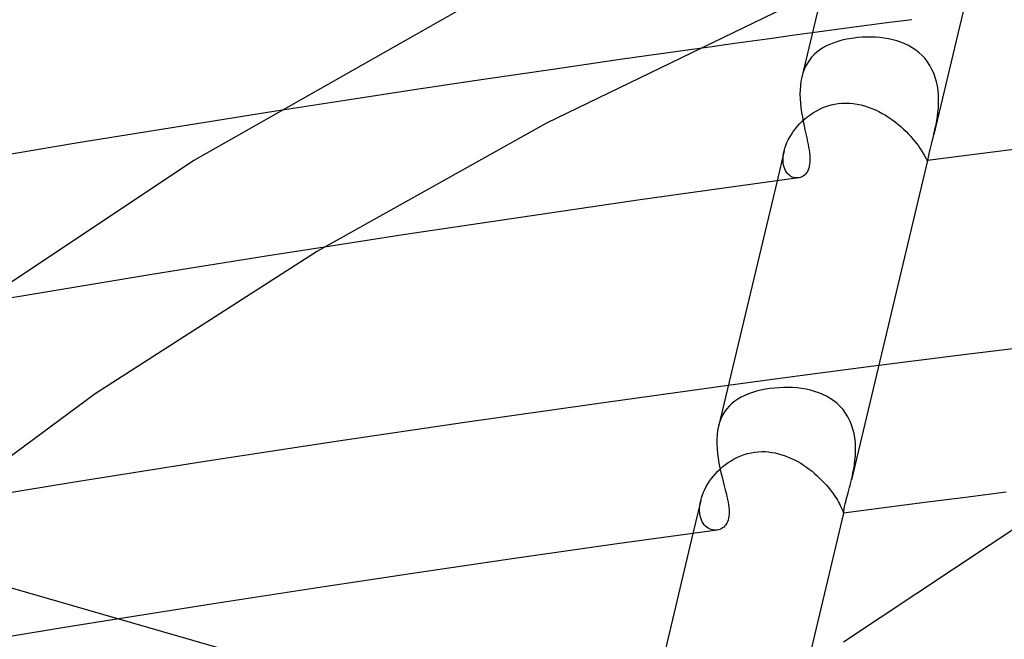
# Model space of a CAD drawing. Header units: millimetres. Extents: x -519 to 519, y -260 to 440.
# Tile 66 of 107: x -126 to -98, y 321 to 339. Entities that reach past the tile are written whole.
import ezdxf

# ---------------------------------------------------------------- set-up
doc = ezdxf.new("R2010")
doc.units = ezdxf.units.MM
doc.layers.add('HIDDEN', color=7, linetype='Continuous')
doc.layers.add('THICK', color=7, linetype='Continuous')

msp = doc.modelspace()

# ---------------------------------------------------------------- linework, layer by layer
at = {"layer": 'HIDDEN'}
for p, q in [((-101.103, 338.598), (-101.813, 338.505)), ((-103.215, 338.318), (-103.911, 338.224)), ((-102.517, 338.412), (-103.215, 338.318)), ((-101.813, 338.505), (-102.517, 338.412)), ((-103.218, 337.977), (-103.326, 337.939)), ((-103.106, 338.009), (-103.218, 337.977)), ((-102.989, 338.038), (-103.106, 338.009)), ((-102.868, 338.062), (-102.989, 338.038)), ((-102.744, 338.081), (-102.868, 338.062)), ((-102.624, 338.095), (-102.744, 338.081)), ((-102.501, 338.104), (-102.624, 338.095)), ((-102.377, 338.109), (-102.501, 338.104)), ((-102.254, 338.109), (-102.377, 338.109)), ((-102.13, 338.105), (-102.254, 338.109)), ((-102.006, 338.095), (-102.13, 338.105)), ((-101.884, 338.08), (-102.006, 338.095)), ((-101.763, 338.06), (-101.884, 338.08)), ((-101.643, 338.033), (-101.763, 338.06)), ((-101.527, 338.001), (-101.643, 338.033)), ((-101.412, 337.962), (-101.527, 338.001)), ((-107.303, 337.758), (-109.265, 337.48)), ((-103.704, 337.742), (-103.785, 337.679)), ((-103.618, 337.799), (-103.704, 337.742)), ((-103.526, 337.85), (-103.618, 337.799)), ((-103.428, 337.897), (-103.526, 337.85)), ((-103.326, 337.939), (-103.428, 337.897)), ((-101.301, 337.917), (-101.412, 337.962)), ((-101.194, 337.865), (-101.301, 337.917)), ((-101.091, 337.806), (-101.194, 337.865)), ((-100.993, 337.74), (-101.091, 337.806)), ((-100.9, 337.667), (-100.993, 337.74)), ((-109.265, 337.48), (-111.226, 337.197)), ((-103.992, 337.46), (-104.049, 337.375)), ((-103.929, 337.539), (-103.992, 337.46)), ((-103.86, 337.612), (-103.929, 337.539)), ((-103.785, 337.679), (-103.86, 337.612)), ((-100.813, 337.586), (-100.9, 337.667)), ((-100.732, 337.498), (-100.813, 337.586)), ((-100.659, 337.404), (-100.732, 337.498)), ((-111.226, 337.197), (-113.184, 336.91)), ((-104.142, 337.188), (-104.178, 337.087)), ((-104.099, 337.284), (-104.142, 337.188)), ((-104.049, 337.375), (-104.099, 337.284)), ((-100.593, 337.304), (-100.659, 337.404)), ((-100.535, 337.197), (-100.593, 337.304)), ((-100.484, 337.085), (-100.535, 337.197)), ((-113.184, 336.91), (-115.139, 336.617)), ((-104.178, 337.087), (-104.208, 336.98)), ((-100.442, 336.968), (-100.484, 337.085)), ((-100.408, 336.849), (-100.442, 336.968)), ((-115.139, 336.617), (-117.091, 336.319)), ((-100.382, 336.727), (-100.408, 336.849)), ((-100.364, 336.604), (-100.382, 336.727)), ((-100.353, 336.478), (-100.364, 336.604)), ((-117.091, 336.319), (-119.04, 336.016)), ((-100.348, 336.353), (-100.353, 336.478)), ((-100.35, 336.229), (-100.348, 336.353)), ((-103.822, 336.011), (-103.737, 336.057)), ((-103.737, 336.057), (-103.65, 336.098)), ((-103.65, 336.098), (-103.56, 336.135)), ((-103.56, 336.135), (-103.469, 336.166)), ((-103.469, 336.166), (-103.375, 336.193)), ((-103.375, 336.193), (-103.281, 336.214)), ((-103.281, 336.214), (-103.185, 336.229)), ((-103.185, 336.229), (-103.077, 336.24)), ((-103.077, 336.24), (-102.97, 336.244)), ((-102.97, 336.244), (-102.862, 336.242)), ((-102.862, 336.242), (-102.755, 336.232)), ((-102.755, 336.232), (-102.648, 336.217)), ((-102.648, 336.217), (-102.543, 336.195)), ((-102.543, 336.195), (-102.438, 336.167)), ((-102.438, 336.167), (-102.335, 336.134)), ((-102.335, 336.134), (-102.233, 336.096)), ((-102.233, 336.096), (-102.133, 336.054)), ((-102.133, 336.054), (-102.035, 336.006)), ((-100.367, 335.985), (-100.356, 336.106)), ((-100.356, 336.106), (-100.35, 336.229)), ((-104.206, 335.722), (-104.135, 335.787)), ((-104.135, 335.787), (-104.062, 335.848)), ((-104.062, 335.848), (-103.985, 335.906)), ((-103.985, 335.906), (-103.905, 335.961)), ((-103.905, 335.961), (-103.822, 336.011)), ((-102.035, 336.006), (-101.939, 335.955)), ((-101.939, 335.955), (-101.845, 335.9)), ((-101.845, 335.9), (-101.753, 335.841)), ((-101.753, 335.841), (-101.664, 335.78)), ((-101.664, 335.78), (-101.577, 335.715)), ((-100.401, 335.75), (-100.383, 335.866)), ((-100.383, 335.866), (-100.367, 335.985)), ((-104.45, 335.439), (-104.395, 335.513)), ((-104.395, 335.513), (-104.336, 335.585)), ((-104.336, 335.585), (-104.273, 335.655)), ((-104.273, 335.655), (-104.206, 335.722)), ((-101.577, 335.715), (-101.494, 335.649)), ((-101.494, 335.649), (-101.414, 335.581)), ((-101.414, 335.581), (-101.338, 335.511)), ((-101.338, 335.511), (-101.265, 335.441)), ((-100.461, 335.45), (-100.451, 335.496)), ((-100.451, 335.496), (-100.441, 335.542)), ((-100.441, 335.542), (-100.431, 335.589)), ((-100.431, 335.589), (-100.421, 335.637)), ((-100.421, 335.637), (-100.401, 335.75)), ((-104.625, 335.131), (-104.589, 335.209)), ((-104.589, 335.209), (-104.547, 335.286)), ((-104.547, 335.286), (-104.501, 335.363)), ((-104.501, 335.363), (-104.45, 335.439)), ((-101.265, 335.441), (-101.197, 335.371)), ((-101.197, 335.371), (-101.132, 335.301)), ((-101.132, 335.301), (-101.071, 335.231)), ((-101.071, 335.231), (-101.016, 335.164)), ((-100.482, 335.361), (-100.471, 335.405)), ((-100.471, 335.405), (-100.461, 335.45)), ((-104.704, 334.898), (-104.683, 334.974)), ((-104.683, 334.974), (-104.657, 335.052)), ((-104.657, 335.052), (-104.625, 335.131)), ((-101.016, 335.164), (-100.966, 335.099)), ((-100.966, 335.099), (-100.92, 335.036)), ((-100.92, 335.036), (-100.878, 334.977)), ((-100.878, 334.977), (-100.841, 334.921)), ((-100.841, 334.921), (-100.809, 334.869)), ((-104.705, 334.894), (-104.906, 334.052)), ((-104.735, 334.685), (-104.73, 334.754)), ((-104.735, 334.619), (-104.735, 334.685)), ((-104.73, 334.754), (-104.72, 334.825)), ((-104.72, 334.825), (-104.704, 334.898)), ((-100.809, 334.869), (-100.781, 334.822)), ((-100.781, 334.822), (-100.757, 334.779)), ((-100.757, 334.779), (-100.737, 334.741)), ((-100.737, 334.741), (-100.719, 334.708)), ((-100.719, 334.708), (-100.705, 334.681)), ((-100.705, 334.681), (-100.693, 334.658)), ((-100.693, 334.658), (-100.684, 334.641)), ((-100.655, 334.639), (-100.652, 334.648)), ((-100.652, 334.648), (-100.649, 334.659)), ((-104.73, 334.555), (-104.735, 334.619)), ((-104.72, 334.496), (-104.73, 334.555)), ((-104.706, 334.44), (-104.72, 334.496)), ((-104.688, 334.389), (-104.706, 334.44)), ((-104.666, 334.342), (-104.688, 334.389)), ((-100.684, 334.641), (-100.676, 334.629)), ((-100.676, 334.629), (-100.67, 334.623)), ((-100.67, 334.623), (-100.665, 334.622)), ((-100.665, 334.622), (-100.662, 334.624)), ((-100.662, 334.624), (-100.659, 334.627)), ((-100.659, 334.627), (-100.657, 334.632)), ((-100.657, 334.632), (-100.655, 334.639)), ((-104.641, 334.299), (-104.666, 334.342)), ((-104.612, 334.261), (-104.641, 334.299)), ((-104.581, 334.228), (-104.612, 334.261)), ((-104.547, 334.2), (-104.581, 334.228)), ((-104.512, 334.176), (-104.547, 334.2)), ((-104.475, 334.158), (-104.512, 334.176)), ((-104.437, 334.144), (-104.475, 334.158)), ((-104.398, 334.136), (-104.437, 334.144)), ((-104.359, 334.132), (-104.398, 334.136)), ((-104.32, 334.133), (-104.359, 334.132)), ((-104.281, 334.138), (-104.32, 334.133)), ((-117.666, 332.182), (-119.312, 331.924)), ((-119.312, 331.924), (-120.956, 331.662)), ((-120.956, 331.662), (-122.597, 331.397)), ((-122.597, 331.397), (-124.235, 331.129)), ((-124.235, 331.129), (-125.87, 330.857)), ((-125.87, 330.857), (-127.501, 330.581)), ((-102.038, 328.837), (-102.759, 328.743)), ((-104.185, 328.557), (-104.889, 328.463)), ((-103.475, 328.65), (-104.185, 328.557)), ((-102.759, 328.743), (-103.475, 328.65)), ((-105.587, 328.37), (-106.283, 328.276)), ((-104.889, 328.463), (-105.587, 328.37)), ((-105.816, 327.998), (-105.917, 327.949)), ((-105.71, 328.043), (-105.816, 327.998)), ((-105.598, 328.082), (-105.71, 328.043)), ((-105.481, 328.116), (-105.598, 328.082)), ((-105.359, 328.146), (-105.481, 328.116)), ((-105.232, 328.17), (-105.359, 328.146)), ((-105.102, 328.19), (-105.232, 328.17)), ((-104.977, 328.205), (-105.102, 328.19)), ((-104.85, 328.215), (-104.977, 328.205)), ((-104.722, 328.22), (-104.85, 328.215)), ((-104.593, 328.221), (-104.722, 328.22)), ((-104.465, 328.217), (-104.593, 328.221)), ((-104.338, 328.207), (-104.465, 328.217)), ((-104.212, 328.192), (-104.338, 328.207)), ((-104.087, 328.172), (-104.212, 328.192)), ((-103.965, 328.145), (-104.087, 328.172)), ((-103.846, 328.112), (-103.965, 328.145)), ((-103.73, 328.073), (-103.846, 328.112)), ((-103.617, 328.027), (-103.73, 328.073)), ((-103.508, 327.973), (-103.617, 328.027)), ((-106.181, 327.767), (-106.257, 327.695)), ((-106.099, 327.834), (-106.181, 327.767)), ((-106.011, 327.894), (-106.099, 327.834)), ((-105.917, 327.949), (-106.011, 327.894)), ((-103.404, 327.913), (-103.508, 327.973)), ((-103.305, 327.844), (-103.404, 327.913)), ((-103.211, 327.768), (-103.305, 327.844)), ((-103.125, 327.685), (-103.211, 327.768)), ((-106.441, 327.438), (-106.488, 327.34)), ((-106.387, 327.53), (-106.441, 327.438)), ((-106.325, 327.616), (-106.387, 327.53)), ((-106.257, 327.695), (-106.325, 327.616)), ((-103.045, 327.595), (-103.125, 327.685)), ((-102.972, 327.497), (-103.045, 327.595)), ((-102.907, 327.392), (-102.972, 327.497)), ((-106.527, 327.236), (-106.558, 327.125)), ((-106.488, 327.34), (-106.527, 327.236)), ((-102.851, 327.282), (-102.907, 327.392)), ((-102.804, 327.167), (-102.851, 327.282)), ((-102.765, 327.048), (-102.804, 327.167)), ((-102.734, 326.925), (-102.765, 327.048)), ((-102.712, 326.799), (-102.734, 326.925)), ((-102.697, 326.672), (-102.712, 326.799)), ((-102.69, 326.545), (-102.697, 326.672)), ((-105.931, 326.29), (-105.835, 326.326)), ((-105.835, 326.326), (-105.735, 326.356)), ((-105.735, 326.356), (-105.633, 326.38)), ((-105.633, 326.38), (-105.53, 326.397)), ((-105.53, 326.397), (-105.434, 326.407)), ((-105.434, 326.407), (-105.338, 326.411)), ((-105.338, 326.411), (-105.242, 326.41)), ((-105.242, 326.41), (-105.146, 326.403)), ((-105.146, 326.403), (-105.051, 326.391)), ((-105.051, 326.391), (-104.956, 326.374)), ((-104.956, 326.374), (-104.862, 326.352)), ((-104.862, 326.352), (-104.769, 326.325)), ((-104.769, 326.325), (-104.677, 326.294)), ((-102.696, 326.291), (-102.69, 326.418)), ((-102.69, 326.418), (-102.69, 326.545)), ((-106.432, 325.988), (-106.358, 326.047)), ((-106.358, 326.047), (-106.28, 326.103)), ((-106.28, 326.103), (-106.199, 326.155)), ((-106.199, 326.155), (-106.113, 326.205)), ((-106.113, 326.205), (-106.024, 326.25)), ((-106.024, 326.25), (-105.931, 326.29)), ((-104.677, 326.294), (-104.587, 326.259)), ((-104.587, 326.259), (-104.498, 326.22)), ((-104.498, 326.22), (-104.41, 326.177)), ((-104.41, 326.177), (-104.323, 326.13)), ((-104.323, 326.13), (-104.239, 326.081)), ((-104.239, 326.081), (-104.156, 326.028)), ((-102.741, 325.922), (-102.722, 326.043)), ((-102.722, 326.043), (-102.707, 326.166)), ((-102.707, 326.166), (-102.696, 326.291)), ((-106.697, 325.722), (-106.636, 325.793)), ((-106.636, 325.793), (-106.571, 325.86)), ((-106.571, 325.86), (-106.503, 325.926)), ((-106.503, 325.926), (-106.432, 325.988)), ((-104.156, 326.028), (-104.074, 325.972)), ((-104.074, 325.972), (-103.995, 325.915)), ((-103.995, 325.915), (-103.919, 325.855)), ((-103.919, 325.855), (-103.845, 325.793)), ((-103.845, 325.793), (-103.773, 325.73)), ((-102.788, 325.689), (-102.764, 325.804)), ((-102.764, 325.804), (-102.741, 325.922)), ((-106.902, 325.423), (-106.857, 325.5)), ((-106.857, 325.5), (-106.807, 325.576)), ((-106.807, 325.576), (-106.754, 325.65)), ((-106.754, 325.65), (-106.697, 325.722)), ((-103.773, 325.73), (-103.704, 325.665)), ((-103.704, 325.665), (-103.638, 325.6)), ((-103.638, 325.6), (-103.574, 325.533)), ((-103.574, 325.533), (-103.514, 325.467)), ((-102.805, 325.619), (-102.802, 325.631)), ((-102.802, 325.631), (-102.799, 325.642)), ((-102.799, 325.642), (-102.796, 325.654)), ((-102.796, 325.654), (-102.794, 325.666)), ((-102.794, 325.666), (-102.791, 325.678)), ((-102.791, 325.678), (-102.788, 325.689)), ((-107.009, 325.189), (-106.978, 325.267)), ((-106.978, 325.267), (-106.942, 325.345)), ((-106.942, 325.345), (-106.902, 325.423)), ((-103.514, 325.467), (-103.458, 325.401)), ((-103.458, 325.401), (-103.406, 325.337)), ((-103.406, 325.337), (-103.357, 325.273)), ((-103.357, 325.273), (-103.312, 325.211)), ((-103.312, 325.211), (-103.271, 325.15)), ((-107.058, 325.029), (-107.278, 324.103)), ((-107.084, 324.879), (-107.073, 324.955)), ((-107.073, 324.955), (-107.056, 325.034)), ((-107.056, 325.034), (-107.035, 325.111)), ((-107.035, 325.111), (-107.009, 325.189)), ((-103.271, 325.15), (-103.233, 325.092)), ((-103.233, 325.092), (-103.2, 325.038)), ((-103.2, 325.038), (-103.17, 324.986)), ((-103.17, 324.986), (-103.144, 324.938)), ((-103.144, 324.938), (-103.121, 324.893)), ((-107.089, 324.806), (-107.084, 324.879)), ((-107.089, 324.735), (-107.089, 324.806)), ((-107.084, 324.667), (-107.089, 324.735)), ((-107.074, 324.602), (-107.084, 324.667)), ((-103.121, 324.893), (-103.102, 324.852)), ((-103.102, 324.852), (-103.086, 324.815)), ((-103.086, 324.815), (-103.072, 324.782)), ((-103.072, 324.782), (-103.061, 324.754)), ((-103.061, 324.754), (-103.052, 324.729)), ((-103.052, 324.729), (-103.045, 324.71)), ((-103.045, 324.71), (-103.04, 324.694)), ((-103.04, 324.694), (-103.036, 324.683)), ((-103.036, 324.683), (-103.033, 324.676)), ((-103.033, 324.676), (-103.031, 324.674)), ((-103.031, 324.674), (-103.03, 324.675)), ((-103.031, 324.674), (-103.031, 324.674)), ((-103.03, 324.676), (-103.029, 324.677)), ((-103.03, 324.675), (-103.03, 324.676)), ((-103.03, 324.675), (-103.03, 324.675)), ((-103.029, 324.677), (-103.029, 324.679)), ((-107.059, 324.542), (-107.074, 324.602)), ((-107.039, 324.486), (-107.059, 324.542)), ((-107.015, 324.434), (-107.039, 324.486)), ((-106.988, 324.388), (-107.015, 324.434)), ((-106.957, 324.346), (-106.988, 324.388)), ((-106.923, 324.309), (-106.957, 324.346)), ((-106.887, 324.278), (-106.923, 324.309)), ((-106.848, 324.251), (-106.887, 324.278)), ((-106.808, 324.229), (-106.848, 324.251)), ((-106.766, 324.213), (-106.808, 324.229)), ((-106.724, 324.201), (-106.766, 324.213)), ((-106.681, 324.195), (-106.724, 324.201)), ((-106.639, 324.193), (-106.681, 324.195)), ((-106.596, 324.197), (-106.639, 324.193)), ((-123.473, 321.695), (-125.005, 321.448)), ((-125.005, 321.448), (-126.533, 321.199))]:
    msp.add_line(p, q, dxfattribs=at)
at = {"layer": 'THICK'}
for p, q in [((-99.015, 341.515), (-100.482, 335.359)), ((-102.927, 339.8), (-111.412, 335.681)), ((-103.61, 339.49), (-104.208, 336.98)), ((-113.282, 339.216), (-121.352, 334.627)), ((-105.608, 337.993), (-106.173, 337.915)), ((-105.042, 338.071), (-105.608, 337.993)), ((-104.477, 338.148), (-105.042, 338.071)), ((-103.911, 338.224), (-104.477, 338.148)), ((-106.738, 337.836), (-107.303, 337.758)), ((-106.173, 337.915), (-106.738, 337.836)), ((-104.231, 336.865), (-104.247, 336.745)), ((-104.208, 336.98), (-104.231, 336.865)), ((-104.256, 336.622), (-104.258, 336.497)), ((-104.247, 336.745), (-104.256, 336.622)), ((-104.258, 336.497), (-104.254, 336.369)), ((-104.254, 336.369), (-104.245, 336.24)), ((-104.245, 336.24), (-104.231, 336.111)), ((-104.231, 336.111), (-104.213, 335.983)), ((-119.04, 336.016), (-124.67, 335.111)), ((-104.213, 335.983), (-104.192, 335.857)), ((-104.192, 335.857), (-104.168, 335.732)), ((-111.412, 335.681), (-117.866, 332.063)), ((-104.168, 335.732), (-104.143, 335.61)), ((-104.143, 335.61), (-104.117, 335.49)), ((-104.117, 335.49), (-104.091, 335.374)), ((-104.091, 335.374), (-104.066, 335.261)), ((-104.066, 335.261), (-104.043, 335.152)), ((-95.139, 335.327), (-100.666, 334.622)), ((-100.528, 335.173), (-100.505, 335.265)), ((-100.505, 335.265), (-100.482, 335.361)), ((-124.67, 335.111), (-130.259, 334.167)), ((-104.043, 335.152), (-104.028, 335.074)), ((-104.028, 335.074), (-104.014, 334.997)), ((-104.014, 334.997), (-104.001, 334.922)), ((-104.001, 334.922), (-103.991, 334.849)), ((-100.603, 334.872), (-100.587, 334.937)), ((-100.587, 334.937), (-100.569, 335.009)), ((-100.569, 335.009), (-100.549, 335.088)), ((-100.549, 335.088), (-100.528, 335.173)), ((-103.991, 334.849), (-103.984, 334.778)), ((-103.984, 334.778), (-103.979, 334.709)), ((-103.979, 334.709), (-103.978, 334.642)), ((-100.649, 334.659), (-102.805, 325.617)), ((-100.649, 334.659), (-100.643, 334.685)), ((-100.643, 334.685), (-100.636, 334.72)), ((-100.636, 334.72), (-100.627, 334.762)), ((-100.627, 334.762), (-100.616, 334.813)), ((-100.616, 334.813), (-100.603, 334.872)), ((-121.352, 334.627), (-128.603, 329.797)), ((-104.011, 334.407), (-104.029, 334.359)), ((-103.997, 334.46), (-104.011, 334.407)), ((-103.987, 334.517), (-103.997, 334.46)), ((-103.981, 334.577), (-103.987, 334.517)), ((-103.978, 334.642), (-103.981, 334.577)), ((-104.303, 334.134), (-106.536, 333.826)), ((-104.242, 334.149), (-104.281, 334.138)), ((-104.205, 334.165), (-104.242, 334.149)), ((-104.169, 334.185), (-104.205, 334.165)), ((-104.135, 334.211), (-104.169, 334.185)), ((-104.104, 334.241), (-104.135, 334.211)), ((-104.075, 334.276), (-104.104, 334.241)), ((-104.05, 334.315), (-104.075, 334.276)), ((-104.029, 334.359), (-104.05, 334.315)), ((-106.536, 333.826), (-108.767, 333.511)), ((-104.906, 334.052), (-106.558, 327.123)), ((-108.767, 333.511), (-110.997, 333.189)), ((-110.997, 333.189), (-113.223, 332.86)), ((-113.223, 332.86), (-115.446, 332.524)), ((-115.446, 332.524), (-117.666, 332.182)), ((-117.866, 332.063), (-124.135, 328.044)), ((-97.055, 329.46), (-99.574, 329.149)), ((-99.574, 329.149), (-102.038, 328.837)), ((-106.283, 328.276), (-109.998, 327.764)), ((-124.135, 328.044), (-130.131, 323.617)), ((-109.998, 327.764), (-113.707, 327.234)), ((-113.707, 327.234), (-117.408, 326.685)), ((-106.597, 326.883), (-106.605, 326.755)), ((-106.582, 327.006), (-106.597, 326.883)), ((-106.558, 327.125), (-106.582, 327.006)), ((-117.408, 326.685), (-121.098, 326.12)), ((-106.605, 326.755), (-106.605, 326.625)), ((-106.605, 326.625), (-106.598, 326.491)), ((-106.598, 326.491), (-106.585, 326.356)), ((-106.585, 326.356), (-106.567, 326.222)), ((-121.098, 326.12), (-124.776, 325.537)), ((-106.567, 326.222), (-106.544, 326.088)), ((-106.544, 326.088), (-106.517, 325.955)), ((-106.517, 325.955), (-106.488, 325.823)), ((-106.488, 325.823), (-106.457, 325.695)), ((-124.776, 325.537), (-128.439, 324.938)), ((-106.457, 325.695), (-106.425, 325.57)), ((-106.425, 325.57), (-106.394, 325.448)), ((-102.842, 325.468), (-102.823, 325.543)), ((-102.823, 325.543), (-102.805, 325.619)), ((-106.394, 325.448), (-106.364, 325.329)), ((-106.364, 325.329), (-106.335, 325.214)), ((-106.335, 325.214), (-106.317, 325.136)), ((-102.918, 325.184), (-102.9, 325.252)), ((-102.9, 325.252), (-102.881, 325.323)), ((-102.881, 325.323), (-102.862, 325.395)), ((-102.862, 325.395), (-102.842, 325.468)), ((-98.444, 325.263), (-99.592, 325.119)), ((-106.317, 325.136), (-106.301, 325.059)), ((-106.301, 325.059), (-106.286, 324.985)), ((-106.286, 324.985), (-106.274, 324.912)), ((-102.991, 324.893), (-102.98, 324.943)), ((-102.98, 324.943), (-102.967, 324.997)), ((-102.967, 324.997), (-102.952, 325.056)), ((-102.952, 325.056), (-102.936, 325.119)), ((-102.936, 325.119), (-102.918, 325.184)), ((-100.74, 324.972), (-101.886, 324.824)), ((-99.592, 325.119), (-100.74, 324.972)), ((-106.274, 324.912), (-106.265, 324.842)), ((-106.265, 324.842), (-106.259, 324.773)), ((-106.258, 324.645), (-106.263, 324.587)), ((-106.259, 324.773), (-106.256, 324.708)), ((-106.256, 324.708), (-106.258, 324.645)), ((-103.029, 324.679), (-104.081, 320.267)), ((-97.297, 324.849), (-103.034, 321.032)), ((-101.886, 324.824), (-103.031, 324.674)), ((-103.029, 324.679), (-103.027, 324.688)), ((-103.027, 324.688), (-103.025, 324.702)), ((-103.025, 324.702), (-103.023, 324.721)), ((-103.023, 324.721), (-103.019, 324.746)), ((-103.019, 324.746), (-103.015, 324.775)), ((-103.015, 324.775), (-103.009, 324.81)), ((-103.009, 324.81), (-103.001, 324.849)), ((-103.001, 324.849), (-102.991, 324.893)), ((-106.323, 324.389), (-106.347, 324.349)), ((-106.302, 324.433), (-106.323, 324.389)), ((-106.285, 324.48), (-106.302, 324.433)), ((-106.272, 324.532), (-106.285, 324.48)), ((-106.263, 324.587), (-106.272, 324.532)), ((-132.596, 324.329), (-107.908, 317.202)), ((-106.596, 324.197), (-109.419, 323.806)), ((-107.278, 324.103), (-108.858, 317.476)), ((-106.555, 324.205), (-106.596, 324.197)), ((-106.515, 324.217), (-106.555, 324.205)), ((-106.477, 324.235), (-106.515, 324.217)), ((-106.441, 324.257), (-106.477, 324.235)), ((-106.407, 324.283), (-106.441, 324.257)), ((-106.376, 324.314), (-106.407, 324.283)), ((-106.347, 324.349), (-106.376, 324.314)), ((-109.419, 323.806), (-112.24, 323.404)), ((-112.24, 323.404), (-115.057, 322.992)), ((-115.057, 322.992), (-117.869, 322.57)), ((-117.869, 322.57), (-120.675, 322.138)), ((-120.675, 322.138), (-123.473, 321.695))]:
    msp.add_line(p, q, dxfattribs=at)

doc.saveas('drawing.dxf')
